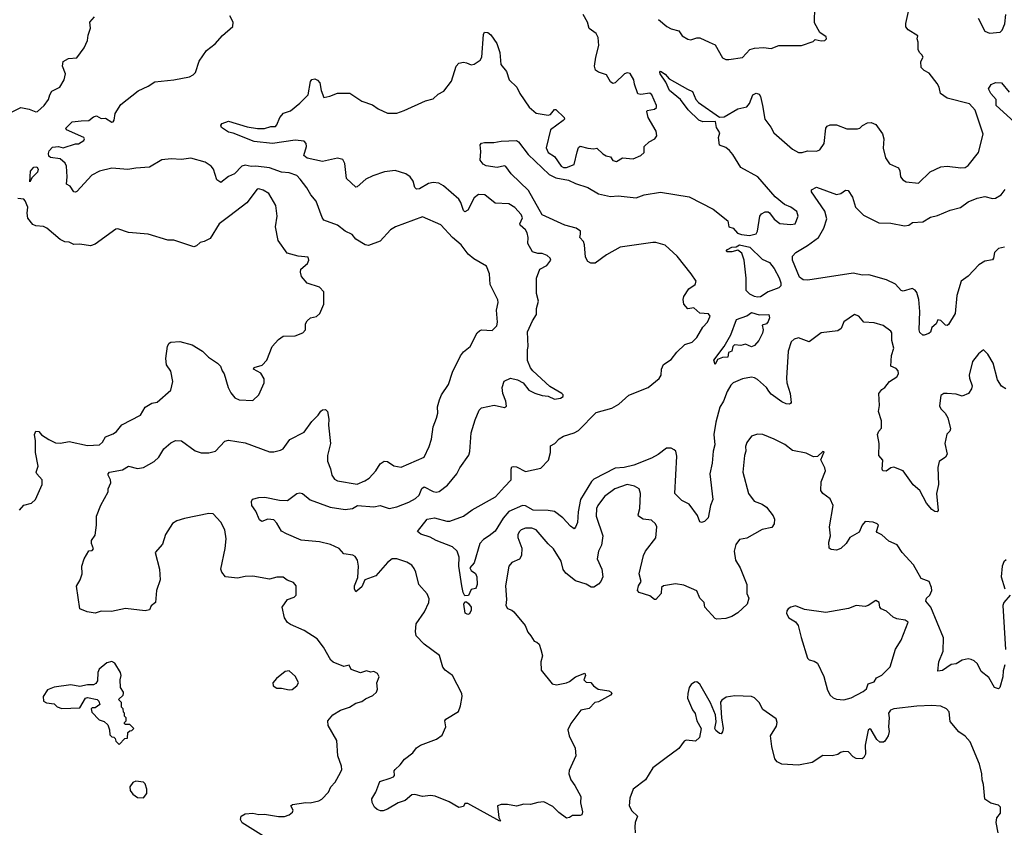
# Model space of a CAD drawing. Extents: x 1690054 to 1842981, y 782881 to 914114.
# Tile 165 of 256: x 1743988 to 1750483, y 827382 to 832711. Entities that reach past the tile are written whole.
import ezdxf

# ---------------------------------------------------------------- set-up
doc = ezdxf.new("R2010")
doc.units = 0

msp = doc.modelspace()

# ---------------------------------------------------------------- linework, layer by layer
at = {"layer": '0CON10XD'}
for points in [[(1748201.5, 832711.5), (1748256.3, 832666.3), (1748285, 832650), (1748335, 832638.8), (1748358, 832605), (1748395, 832583.1), (1748415, 832579.2), (1748455, 832591.9), (1748475, 832591.9), (1748536.4, 832563.6), (1748575.8, 832545), (1748625, 832459.2), (1748645, 832449.2), (1748665, 832448), (1748755, 832462.5), (1748805, 832513.8), (1748835, 832523.8), (1748895, 832528), (1748945, 832522), (1748995, 832540), (1749145, 832540), (1749221.7, 832568.3), (1749235, 832580), (1749275, 832572.5), (1749300, 832575), (1749310, 832585), (1749308.3, 832598.3), (1749265, 832627.5), (1749230.9, 832690.9), (1749232.4, 832795)], [(1743925, 832095.7), (1743995, 832130.8), (1744050.7, 832120.7), (1744095, 832103.3), (1744105, 832105.8), (1744148.9, 832145), (1744178.6, 832185), (1744185.8, 832215), (1744200.7, 832239.3), (1744253.5, 832265), (1744282.1, 832315), (1744290, 832355), (1744270.8, 832405), (1744275.7, 832434.3), (1744310, 832455), (1744365, 832460), (1744413.8, 832525), (1744435.8, 832575), (1744439.2, 832609.2), (1744455.8, 832655), (1744450, 832695), (1744480.5, 832729.5)], [(1745117.5, 831797.5), (1745055, 831788.8), (1744987.6, 831792.4), (1744925, 831787.5), (1744845, 831737.1), (1744755, 831731.5), (1744701.7, 831721.7), (1744595, 831730.9), (1744515, 831711.9), (1744463.9, 831686.1), (1744365, 831578), (1744355, 831572.5), (1744345, 831575.7), (1744321.8, 831611.8), (1744296.7, 831626.7), (1744302.1, 831675), (1744296, 831744), (1744287.8, 831765), (1744255, 831792.3), (1744191.4, 831801.4), (1744180.8, 831810.8), (1744177.3, 831827.3), (1744182.5, 831845), (1744205, 831869.4), (1744245, 831874.6), (1744275, 831865.5), (1744355, 831891.4), (1744375, 831892.5), (1744411.2, 831915), (1744416.2, 831925), (1744410, 831935), (1744297.5, 831985), (1744292.5, 831995), (1744335, 832036.2), (1744393.5, 832043.5), (1744443.4, 832046.6), (1744475, 832070.8), (1744495, 832076.2), (1744525, 832060), (1744555, 832062), (1744595, 832034), (1744605, 832036.2), (1744611.9, 832048.1), (1744616.7, 832093.3), (1744655, 832150.8), (1744769.1, 832240.9), (1744835, 832271.8), (1744879.5, 832300.5), (1745005, 832313.7), (1745107.5, 832335), (1745133, 832347), (1745147.9, 832362.1), (1745171.7, 832438.3), (1745221.2, 832508.8), (1745277.6, 832552.4), (1745325, 832608), (1745394.4, 832665.6), (1745395.6, 832695), (1745375, 832737.5)], [(1747085.6, 829305), (1747048.3, 829281.7), (1747024.2, 829255), (1746985, 829127.5), (1746956.7, 829095), (1746966.1, 829076.1), (1746995, 829056.2), (1747004, 829035), (1747006, 828985), (1747000, 828965), (1746995, 828957.5), (1746965, 828952.5), (1746948.3, 828911.7), (1746925, 828910), (1746912.7, 828932.7), (1746904, 828975), (1746884.5, 829104.5), (1746886.9, 829165), (1746874.3, 829205), (1746843, 829233), (1746734.5, 829274.5), (1746695, 829297.1), (1746635, 829315.8), (1746612.5, 829335), (1746675, 829416.2), (1746725, 829424.2), (1746805, 829401.4), (1746825, 829401.4), (1746915, 829435.7), (1746972.6, 829477.4), (1747126.1, 829563.9), (1747185, 829629.1), (1747230, 829675), (1747230, 829745), (1747235, 829760), (1747245, 829764.2), (1747265, 829760), (1747325, 829731.2), (1747425, 829751.1), (1747475.7, 829805), (1747488.5, 829855), (1747490, 829900), (1747518.8, 829915), (1747546.2, 829945), (1747575, 829964.3), (1747645, 829984.4), (1747675, 830000), (1747789.7, 830120.3), (1747895, 830148.9), (1747939.2, 830175), (1748005, 830233.3), (1748134.2, 830285), (1748206.7, 830343.3), (1748218.5, 830365), (1748221.1, 830405), (1748235, 830436), (1748285, 830468.2), (1748321.7, 830518.3), (1748375, 830567.5), (1748424, 830584), (1748455.3, 830614.7), (1748495, 830682.5), (1748524.5, 830715), (1748542.9, 830755), (1748531.4, 830771.4), (1748475, 830775.2), (1748435, 830810.2), (1748395, 830804.3), (1748369.2, 830835), (1748363.6, 830865), (1748368.9, 830885), (1748401.1, 830935), (1748443.9, 830965), (1748449.3, 830985), (1748417.5, 831035), (1748325, 831151.1), (1748245, 831223.3), (1748185, 831241.3), (1748165, 831241.6), (1747949.2, 831210.8), (1747859.5, 831160.5), (1747785, 831104.4), (1747755, 831105.6), (1747735, 831116), (1747719.4, 831145), (1747714.7, 831225.3), (1747707.5, 831247.5), (1747682, 831275), (1747686.7, 831296.7), (1747686.7, 831315), (1747658, 831335), (1747585, 831356.1), (1747435, 831423.2), (1747343.7, 831583.7), (1747230.4, 831695), (1747195, 831742.3), (1747185, 831746.1), (1747137, 831737), (1747065, 831746.4), (1747045, 831757.3), (1747024.8, 831785), (1747030.5, 831840.5), (1747026, 831885), (1747035, 831895.7), (1747055, 831901.4), (1747115, 831900), (1747165, 831909.4), (1747265, 831913.9), (1747278.5, 831905), (1747342.7, 831822.7), (1747480.7, 831690.7), (1747525, 831666.8), (1747608, 831652), (1747655, 831629.5), (1747736, 831605), (1747805, 831561.2), (1747885, 831544.5), (1747935, 831549.1), (1748055, 831535.4), (1748106.5, 831556.5), (1748215, 831572.3), (1748405, 831542), (1748562.1, 831462.1), (1748658.8, 831385), (1748665, 831344.5), (1748695, 831336), (1748723.2, 831303.2), (1748750, 831295), (1748802, 831288), (1748845, 831298.8), (1748854.2, 831315.8), (1748870, 831415), (1748880.7, 831429.3), (1748905, 831442.5), (1748925, 831443.3), (1748935, 831436), (1748964, 831394), (1749002.5, 831367.5), (1749075, 831358.8), (1749102.5, 831365), (1749123.3, 831415), (1749113.3, 831445), (1749075, 831474), (1749032.5, 831492.5), (1748971.4, 831541.4), (1748856.2, 831675), (1748745, 831736.2), (1748692.2, 831822.2), (1748669.1, 831849.1), (1748645, 831867.5), (1748605, 831882.5), (1748597.5, 831935), (1748606.7, 831965), (1748585, 832000), (1748578.8, 832038.8), (1748495, 832037.1), (1748468.3, 832048.3), (1748397.1, 832117.1), (1748347.1, 832185), (1748275, 832244.4), (1748250, 832300), (1748213.8, 832355), (1748210, 832365), (1748215, 832370.6), (1748245, 832351.8), (1748271.9, 832321.9), (1748393.8, 832253.8), (1748426.7, 832236.7), (1748449.1, 832185), (1748464.9, 832164.9), (1748605, 832068.8), (1748635, 832071.2), (1748726.1, 832123.9), (1748785, 832136), (1748801.8, 832158.2), (1748824.4, 832215), (1748845, 832226), (1748865, 832220), (1748874.4, 832205), (1748888.8, 832145), (1748904.3, 832055), (1748942.9, 832002.9), (1748961.5, 831965), (1749085, 831856.5), (1749125, 831834.4), (1749150, 831835), (1749185, 831845.8), (1749245, 831843.1), (1749266.4, 831853.6), (1749294.4, 831895), (1749305.5, 831995), (1749315, 832008.1), (1749335, 832017.9), (1749375, 832016.9), (1749445, 831990.8), (1749515, 831991.2), (1749530, 831995), (1749547, 832013), (1749580, 832030), (1749605, 832033.8), (1749635, 832018.8), (1749679.1, 831959.1), (1749687.1, 831925), (1749684.2, 831864.2), (1749699.3, 831799.3), (1749725, 831760), (1749785, 831733.3), (1749793.8, 831715), (1749798.8, 831675), (1749814.6, 831654.6), (1749835, 831641.9), (1749917.7, 831632.3), (1749993.7, 831706.3), (1750065, 831741.4), (1750105, 831745.7), (1750195.9, 831734.1), (1750225, 831736), (1750245, 831748.8), (1750312.5, 831835), (1750344, 831955), (1750289.6, 832115), (1750252.3, 832155), (1750105, 832194.2), (1750061.4, 832225), (1750054, 832265), (1750040.5, 832290.5), (1749988.2, 832358.2), (1749953.3, 832375), (1749933.8, 832395), (1749932.5, 832435), (1749947.5, 832465), (1749939.3, 832479.3), (1749922.5, 832495), (1749913.6, 832513.6), (1749913.6, 832563.6), (1749907.5, 832585), (1749912.5, 832605), (1749848.8, 832645), (1749832.5, 832665), (1749832.5, 832685), (1749850, 832765)], [(1747075, 832627.5), (1747095, 832612), (1747136.4, 832555), (1747154.1, 832495), (1747162.1, 832415), (1747198.3, 832368.3), (1747216.7, 832315), (1747268, 832265), (1747288, 832225), (1747349.4, 832135), (1747395, 832095.5), (1747475, 832082.1), (1747490, 832085), (1747515, 832118.8), (1747525, 832118.8), (1747578.8, 832065), (1747581.2, 832055), (1747574, 832045), (1747488.6, 831985), (1747460, 831865), (1747474.4, 831835), (1747515, 831809.5), (1747560.6, 831745), (1747575, 831735.6), (1747594.5, 831735.5), (1747644.6, 831755.4), (1747665, 831840), (1747675, 831867.1), (1747685, 831876.8), (1747735, 831862.8), (1747775, 831859.4), (1747795, 831864.2), (1747835.5, 831825.5), (1747856.2, 831813.8), (1747885.8, 831805.8), (1747901.6, 831781.6), (1747925, 831774.5), (1747965, 831798.8), (1748035, 831794), (1748085.9, 831814.1), (1748106.2, 831835), (1748106.7, 831875), (1748140, 831905), (1748178, 831925), (1748190.8, 831945), (1748185.6, 831975), (1748134, 832065), (1748123.8, 832105), (1748127.5, 832112.5), (1748175, 832120), (1748187.9, 832132.1), (1748188.6, 832145), (1748157.7, 832215), (1748145, 832226.7), (1748085, 832216.7), (1748065, 832222.5), (1748043.3, 832285), (1748040, 832315), (1748015, 832355.4), (1747995, 832360.9), (1747978, 832355), (1747915.5, 832294.5), (1747899.5, 832289.5), (1747885, 832301.2), (1747857.9, 832347.9), (1747805, 832364.2), (1747787.3, 832377.3), (1747780, 832405), (1747788, 832465), (1747808.8, 832541.2), (1747803.5, 832593.5), (1747790.7, 832620.7), (1747744.2, 832654.2), (1747734.4, 832695), (1747705, 832746)], [(1750310.7, 832720.7), (1750354.5, 832634.5), (1750385, 832622.5), (1750455, 832630), (1750468.3, 832641.7), (1750486.7, 832683.3), (1750493.5, 832745)], [(1750475.8, 828415.8), (1750472.9, 828375), (1750453.3, 828305), (1750445, 828296.7), (1750417.5, 828305), (1750380.3, 828370.3), (1750330.6, 828410.6), (1750305, 828461.2), (1750285, 828481.2), (1750265, 828490), (1750245, 828494), (1750205, 828485.6), (1750165, 828462), (1750133, 828457), (1750075, 828416.2), (1750043.6, 828413.6), (1750050, 828475), (1750080.5, 828545), (1750082.4, 828632.4), (1749998.2, 828835), (1749966, 828875), (1749970, 828895), (1749992.5, 828915), (1750004.3, 828945), (1750002.5, 828965), (1749986.2, 829005), (1749935, 829023.8), (1749884.7, 829114.7), (1749808.9, 829195), (1749776.8, 829246.8), (1749721.4, 829271.4), (1749675, 829313.3), (1749645, 829326.7), (1749638.8, 829335), (1749652, 829375), (1749644.4, 829384.4), (1749617.5, 829395), (1749565, 829400), (1749545.7, 829375), (1749525, 829330), (1749465, 829294), (1749438.8, 829255), (1749405, 829222.5), (1749375, 829210.8), (1749340, 829215), (1749327.5, 829225), (1749326.2, 829265), (1749336, 829305), (1749330, 829365), (1749353.3, 829505), (1749335, 829550), (1749285, 829584), (1749273.1, 829605), (1749275, 829662.5), (1749304, 829735), (1749300, 829755), (1749273, 829807), (1749295, 829860), (1749285, 829862.5), (1749250.7, 829829.3), (1749225, 829826.7), (1749175, 829851.4), (1749085, 829868.6), (1749035, 829908), (1748965, 829944), (1748890, 829975), (1748855, 829976.7), (1748815, 829962.5), (1748785, 829922.5), (1748776.2, 829895), (1748778, 829865), (1748768, 829835), (1748757.5, 829725), (1748795.7, 829585), (1748832, 829535), (1748885, 829514.4), (1748914.2, 829495), (1748957.6, 829437.6), (1748967.1, 829415), (1748964, 829385), (1748948.3, 829361.7), (1748885, 829347.5), (1748785, 829289.2), (1748735, 829282.5), (1748711.7, 829248.3), (1748701.5, 829205), (1748710.4, 829145), (1748740, 829095), (1748784.3, 828985), (1748783.8, 828925), (1748798, 828895), (1748786, 828855), (1748725, 828798), (1748685, 828774), (1748645, 828760.8), (1748585.9, 828755.9), (1748575, 828760), (1748507.5, 828835), (1748503.3, 828865), (1748474.4, 828894.4), (1748455, 828942), (1748369.2, 828979.2), (1748315, 828988), (1748234, 828976), (1748222.5, 828965), (1748218.8, 828925), (1748185, 828886.2), (1748175, 828886.2), (1748145, 828909.2), (1748075, 828931.2), (1748063.3, 828945), (1748070, 828975), (1748087.5, 829005), (1748073.9, 829053.9), (1748102.5, 829175), (1748115.6, 829205), (1748185, 829292.5), (1748190.8, 829365), (1748182.5, 829385), (1748155, 829410), (1748100, 829415), (1748070.8, 829435), (1748067.1, 829445), (1748079.4, 829485), (1748084, 829585), (1748073.8, 829615), (1748044.3, 829634.3), (1747995, 829643.5), (1747914, 829615), (1747845, 829565.6), (1747800.9, 829505), (1747792.9, 829485), (1747791.5, 829435), (1747834.6, 829304.6), (1747826.3, 829243.7), (1747806.7, 829205), (1747797.1, 829155), (1747828, 829085), (1747834, 829035), (1747821.2, 829005), (1747805, 828986.7), (1747775, 828966.7), (1747757, 828967), (1747725, 828986.2), (1747655, 829008.6), (1747589.5, 829059.5), (1747572.9, 829082.9), (1747558.7, 829138.7), (1747510.2, 829220.2), (1747473.5, 829253.5), (1747395, 829344.3), (1747366.4, 829356.4), (1747325, 829356.7), (1747295, 829345.6), (1747284, 829335), (1747274.4, 829315), (1747274.4, 829295), (1747300.8, 829225), (1747298.9, 829175), (1747285, 829151.4), (1747235, 829128.9), (1747213.6, 829105), (1747192.1, 828975), (1747199.2, 828885), (1747195.8, 828845), (1747205, 828826), (1747235, 828816), (1747248, 828805), (1747322, 828715), (1747339.7, 828669.7), (1747358.8, 828645), (1747380.7, 828610.7), (1747400, 828605), (1747415, 828590), (1747426, 828555), (1747435.8, 828515), (1747426.1, 828473.9), (1747428.3, 828418.3), (1747499.7, 828329.7), (1747527.9, 828322.1), (1747595, 828335.8), (1747615.7, 828344.3), (1747655, 828376.2), (1747715, 828400), (1747720, 828385), (1747710, 828355), (1747725, 828340), (1747755, 828337.5), (1747773.3, 828315), (1747803.3, 828295), (1747875, 828282), (1747890, 828275), (1747893.3, 828265), (1747885, 828253.8), (1747805, 828211.2), (1747782.5, 828205), (1747745, 828167.5), (1747690, 828155), (1747623.4, 828066.6), (1747604.2, 828025), (1747612.5, 827985), (1747652.5, 827905), (1747656.2, 827855), (1747612.5, 827757.5), (1747610, 827735), (1747623.1, 827695), (1747649.4, 827659.4), (1747689.2, 827585), (1747686.7, 827545), (1747701.2, 827485), (1747696.7, 827465), (1747685, 827461.2), (1747635, 827460), (1747615, 827446.7), (1747595, 827443.8), (1747545, 827480.8), (1747505, 827520), (1747445, 827550), (1747405, 827546), (1747357.9, 827532.1), (1747314.2, 827535.8), (1747265, 827521.2), (1747205, 827533.3), (1747165, 827532.5), (1747140, 827525), (1747148.3, 827448.3), (1747160, 827425), (1747155, 827422.5), (1746945, 827540), (1746925, 827540), (1746915, 827520), (1746885, 827514), (1746820.3, 827550.3), (1746728.6, 827588.6), (1746697.9, 827592.1), (1746646.1, 827586.1), (1746595, 827598), (1746574.3, 827595.7), (1746531.2, 827558.8), (1746485, 827543.3), (1746415, 827502.9), (1746385, 827491.4), (1746367.9, 827492.1), (1746345, 827500.6), (1746328.4, 827515), (1746313.2, 827546.8), (1746310.3, 827569.7), (1746336.7, 827615), (1746363.3, 827685), (1746432.5, 827707.5), (1746454.4, 827715.6), (1746461.4, 827725), (1746459.2, 827755), (1746464, 827765), (1746498, 827795), (1746526.8, 827833.2), (1746581.2, 827875), (1746605, 827906.2), (1746632.5, 827925), (1746737.5, 827965), (1746775, 827990), (1746798, 828045), (1746793.3, 828085), (1746800, 828095), (1746882.3, 828147.7), (1746895.5, 828184.5), (1746905.6, 828245), (1746904.3, 828265), (1746842, 828385), (1746795, 828419.2), (1746778.7, 828438.7), (1746756.4, 828516.4), (1746655, 828591.4), (1746604.3, 828645), (1746599.4, 828675), (1746604.2, 828725), (1746658.6, 828805), (1746686.2, 828865), (1746689.5, 828889.5), (1746675, 828923.3), (1746620, 828985), (1746601.2, 829065), (1746589.7, 829089.7), (1746575, 829111.2), (1746541.4, 829131.4), (1746475, 829154), (1746445, 829153.8), (1746415, 829128.8), (1746337.6, 829042.4), (1746265.7, 829014.3), (1746245, 828968.8), (1746205, 828936.7), (1746196, 828955), (1746195.8, 828975.8), (1746218.3, 829031.7), (1746223.5, 829105), (1746215.5, 829145.5), (1746200.3, 829170.3), (1746185, 829178.9), (1746125, 829188), (1746095, 829222.2), (1746038, 829248), (1745965, 829265.2), (1745845, 829277.3), (1745748.1, 829318.1), (1745715, 829337.5), (1745685, 829390), (1745665, 829410.3), (1745625, 829415.4), (1745585, 829400.8), (1745570.4, 829410.4), (1745545, 829468.8), (1745519.2, 829505), (1745517.3, 829532.7), (1745523.4, 829546.6), (1745565, 829558.8), (1745605, 829560), (1745700.7, 829540.7), (1745755, 829538.9), (1745815, 829584), (1745835, 829590), (1745854.1, 829584.1), (1745905, 829542.9), (1746035.3, 829495.3), (1746135, 829478.9), (1746182.9, 829487.1), (1746215.4, 829505.4), (1746325, 829497.9), (1746365, 829505.6), (1746425, 829486.2), (1746475, 829496), (1746555, 829527.5), (1746597.9, 829552.1), (1746623.2, 829575), (1746641.7, 829618.3), (1746655, 829630), (1746715, 829599.2), (1746735, 829594.6), (1746755, 829598.5), (1746809.1, 829640.9), (1746872, 829715), (1746891.2, 829755), (1746951.2, 829838.8), (1746957.7, 829862.3), (1746965.8, 829985), (1746992, 830072), (1747018.8, 830135), (1747035, 830150), (1747118.3, 830168.3), (1747185, 830153.3), (1747198.8, 830161.2), (1747195.8, 830195), (1747174, 830245), (1747171.2, 830285), (1747183.1, 830326.9), (1747224.5, 830345.5), (1747271.2, 830335), (1747308.8, 830315), (1747346.6, 830266.6), (1747385, 830248.1), (1747435, 830231.9), (1747475, 830227.5), (1747515, 830208.5), (1747555, 830213.6), (1747572, 830225), (1747574, 830235), (1747564, 830245), (1747485, 830290.5), (1747372.9, 830395), (1747357.1, 830415), (1747337, 830463), (1747337, 830533), (1747342.5, 830555), (1747338.3, 830651.7), (1747370, 830725), (1747397.5, 830765), (1747397.5, 830805), (1747410, 830855), (1747396.7, 830905), (1747396.7, 831005), (1747420, 831065), (1747465, 831090), (1747492, 831125), (1747487.9, 831137.9), (1747466.7, 831155), (1747435, 831167.8), (1747405, 831169.4), (1747370.5, 831180.5), (1747339.4, 831235), (1747341.8, 831275), (1747335.3, 831305.3), (1747324.1, 831324.1), (1747290, 831355), (1747288, 831365), (1747305.5, 831404.5), (1747296.7, 831425), (1747255, 831471.4), (1747215.5, 831495.5), (1747125, 831500), (1747056.7, 831555), (1747015, 831557.5), (1746985.8, 831535), (1746945, 831454.4), (1746925, 831444.4), (1746915, 831452), (1746898.8, 831505), (1746885, 831526.9), (1746783.8, 831615), (1746752.1, 831632.1), (1746715, 831636.9), (1746685, 831629.4), (1746626.2, 831595), (1746605, 831593.1), (1746594.6, 831604.6), (1746584.4, 831645), (1746564.2, 831675), (1746535, 831694.4), (1746465, 831715.6), (1746393.4, 831706.6), (1746318.1, 831681.9), (1746271.3, 831658.7), (1746215, 831608), (1746205, 831606.2), (1746174.4, 831634.4), (1746144.2, 831664.2), (1746132.7, 831762.7), (1746119.7, 831789.7), (1746085, 831797.8), (1745985, 831775.6), (1745885, 831796.7), (1745862, 831815), (1745880.6, 831875), (1745878, 831895), (1745865, 831908.9), (1745805, 831915.7), (1745654.5, 831894.5), (1745535, 831907.1), (1745395, 831963.6), (1745365, 831968.4), (1745319.7, 831999.7), (1745315.3, 832015), (1745323.1, 832026.9), (1745365, 832041.9), (1745487.5, 832005), (1745556.4, 831993.6), (1745603.6, 831993.6), (1745643.6, 832006.4), (1745675, 832006.7), (1745685, 832017.5), (1745703.1, 832066.9), (1745728.8, 832095), (1745775, 832108.8), (1745835, 832160), (1745891.1, 832215), (1745906, 832304), (1745915, 832315.6), (1745935, 832321.2), (1745952.6, 832312.6), (1745966.9, 832295), (1745975.6, 832245), (1745995, 832197.5), (1746033.9, 832206.1), (1746083.3, 832226.7), (1746165, 832227.5), (1746243.8, 832173.8), (1746315, 832150), (1746352.1, 832122.1), (1746415, 832093.6), (1746475.5, 832094.5), (1746525, 832111.4), (1746665, 832175.8), (1746715, 832188), (1746749.3, 832220.7), (1746785, 832240), (1746836.2, 832305), (1746866.1, 832403.9), (1746885, 832423.3), (1746915, 832430), (1746935, 832427.5), (1746965, 832412.5), (1746985, 832417.5), (1747025, 832443.3), (1747036, 832465), (1747047.3, 832612.7), (1747055, 832630), (1747075, 832627.5)], [(1750572.3, 832015), (1750428.5, 832145), (1750429.2, 832185), (1750394.5, 832224.5), (1750379.2, 832255), (1750396, 832284), (1750425, 832296.2), (1750464.5, 832294.5), (1750514, 832234)], [(1745613.8, 827313.8), (1745455, 827412), (1745443.8, 827435), (1745448.8, 827455), (1745475, 827471.2), (1745525, 827476.2), (1745565, 827466), (1745601.7, 827468.3), (1745695, 827452.9), (1745735.5, 827454.5), (1745765, 827465.8), (1745787.3, 827482.7), (1745791.2, 827495), (1745777.5, 827525), (1745786.4, 827533.6), (1745875, 827546.4), (1745905, 827544.3), (1745962.2, 827557.8), (1745980.7, 827569.3), (1746025, 827614), (1746041.4, 827648.6), (1746068.9, 827681.1), (1746105, 827743.3), (1746111.9, 827765), (1746111.1, 827785), (1746086.7, 827855), (1746080.8, 827955), (1746023.8, 828055), (1746021.2, 828085), (1746054, 828125), (1746103.8, 828155), (1746163.8, 828175), (1746205, 828201.4), (1746245, 828212.5), (1746268.8, 828231.2), (1746317.3, 828252.7), (1746341.2, 828275), (1746348.8, 828295), (1746343.9, 828336.1), (1746360, 828375), (1746347.7, 828397.7), (1746325, 828410), (1746303.3, 828406.7), (1746275, 828414.4), (1746235, 828402.5), (1746173.9, 828423.9), (1746161.7, 828451.7), (1746125, 828443.3), (1746055, 828472), (1746040, 828485), (1745992, 828572), (1745950.8, 828625), (1745865, 828680), (1745775, 828720), (1745754.6, 828734.6), (1745735.6, 828765), (1745718.8, 828835), (1745754.1, 828885.9), (1745797.9, 828902.1), (1745811.2, 828915), (1745812.5, 828975), (1745795, 828997.5), (1745753.3, 829013.3), (1745725, 829032.5), (1745685, 829032.5), (1745635, 829018.8), (1745525, 829038.8), (1745475, 829037.5), (1745425, 829025.8), (1745345, 829036.2), (1745321.2, 829065), (1745314, 829085), (1745342.9, 829222.9), (1745350, 829285), (1745342, 829345), (1745315.7, 829395), (1745265, 829451.1), (1745235, 829453.2), (1745075, 829420), (1745025.3, 829404.7), (1744995, 829386.4), (1744949.2, 829315), (1744929.8, 829250.2), (1744880.8, 829195), (1744909.2, 829085), (1744914, 829015), (1744890, 828945), (1744883.8, 828865), (1744856.1, 828843.9), (1744845, 828817.5), (1744815, 828811.2), (1744686.4, 828826.4), (1744593.6, 828806.4), (1744525, 828808.8), (1744485, 828796.2), (1744433.9, 828803.9), (1744383.6, 828823.6), (1744363, 828973), (1744387.5, 829015), (1744400, 829055), (1744397.5, 829105), (1744413.3, 829155), (1744444.1, 829205.9), (1744465, 829208.8), (1744475, 829220), (1744461.2, 829255), (1744461.2, 829275), (1744485, 829310), (1744493.8, 829375), (1744494, 829435), (1744522.3, 829507.7), (1744572.5, 829595), (1744572.5, 829615), (1744588.8, 829655), (1744586.2, 829675), (1744571.2, 829705), (1744571.2, 829715), (1744580, 829725), (1744665, 829742.1), (1744705, 829765.8), (1744765, 829749.1), (1744805, 829756.9), (1744875, 829795.8), (1744905.7, 829825), (1744939.4, 829880.6), (1744985, 829920), (1745015, 829934), (1745055, 829932), (1745145, 829866), (1745185, 829852.9), (1745235, 829852.9), (1745280, 829865), (1745340.7, 829929.3), (1745365, 829936.7), (1745475, 829918.6), (1745635, 829860.6), (1745665, 829860), (1745709.1, 829870.9), (1745725, 829880.6), (1745768.8, 829941.2), (1745865, 829989.5), (1745915, 830060.6), (1745957.8, 830102.2), (1745975, 830128), (1745985, 830137.5), (1746005, 830139.2), (1746017.5, 830125), (1746027.5, 830075), (1746024.1, 830035.9), (1746038, 829915), (1746018.1, 829835), (1746017.5, 829797.5), (1746038.8, 829748.8), (1746046, 829705), (1746065, 829680), (1746085, 829669.2), (1746215, 829646.9), (1746265, 829667.5), (1746292.8, 829687.2), (1746337.5, 829735), (1746365, 829780), (1746391.3, 829798.7), (1746415, 829795.8), (1746455, 829767.5), (1746505, 829758.6), (1746655, 829824), (1746689.4, 829895), (1746705, 829942.5), (1746715.8, 830024.2), (1746737.7, 830082.3), (1746746, 830115), (1746744.1, 830155.9), (1746756.1, 830203.9), (1746770, 830235), (1746817.5, 830305), (1746844, 830385), (1746895.9, 830494.1), (1746915, 830520), (1746960, 830555), (1747005.9, 830644.1), (1747021.2, 830658.8), (1747035, 830663.8), (1747105, 830661.2), (1747135, 830691.4), (1747140.2, 830715), (1747132.6, 830795), (1747143.7, 830845), (1747141.8, 830861.8), (1747092.1, 830965), (1747087.1, 831035), (1747066.2, 831085), (1746983.1, 831133.1), (1746946.7, 831165), (1746900, 831225), (1746843.4, 831273.4), (1746765, 831358.6), (1746645, 831410), (1746467.5, 831345), (1746433.3, 831325), (1746365, 831250), (1746288.3, 831221.7), (1746265.9, 831225.9), (1746205, 831264.2), (1746180.8, 831295), (1746135.7, 831315), (1746084, 831355), (1745995, 831388.9), (1745982.5, 831405), (1745944.6, 831514.6), (1745907.5, 831555), (1745881.7, 831601.7), (1745839.1, 831659.1), (1745815, 831682.2), (1745765, 831700), (1745714.7, 831704.7), (1745635, 831733.5), (1745545, 831743.9), (1745515, 831741.7), (1745475, 831752.2), (1745453.1, 831745), (1745405, 831694), (1745364.3, 831675.7), (1745315, 831637.5), (1745287.5, 831655), (1745266.7, 831725), (1745250, 831745), (1745212.1, 831772.1), (1745117.5, 831797.5)], [(1744055, 831642.5), (1744059, 831711), (1744082, 831738), (1744100.4, 831740.4), (1744109.7, 831725), (1744105.2, 831704.8), (1744070.6, 831669.4), (1744055, 831642.5)], [(1743985.6, 829474.4), (1744015, 829507.5), (1744065, 829521.4), (1744092.5, 829545), (1744136, 829645), (1744135.7, 829675), (1744100, 829715), (1744097.5, 829725), (1744108.9, 829765), (1744093.1, 829855), (1744093, 829933), (1744086.2, 829975), (1744093.9, 829996.1), (1744115, 829993.3), (1744132.7, 829972.7), (1744180.5, 829940.5), (1744225, 829920), (1744257.3, 829917.3), (1744315, 829927.8), (1744435, 829901.4), (1744515, 829905.8), (1744535, 829924), (1744555, 829958), (1744605, 829978), (1744625.5, 829994.5), (1744662.1, 830037.9), (1744785, 830100.8), (1744816, 830155), (1744859.3, 830180.7), (1744895, 830188.2), (1744984.2, 830265.8), (1744997.8, 830325), (1744985, 830392.5), (1744956.2, 830435), (1744951.2, 830475), (1744963.6, 830556.4), (1744973.6, 830576.4), (1744985, 830582.5), (1745045, 830588.8), (1745125.8, 830565.8), (1745194.1, 830524.1), (1745234.4, 830484.4), (1745293.3, 830445), (1745312.5, 830425), (1745322.5, 830395), (1745337.5, 830375), (1745364.2, 830285), (1745380.3, 830250.3), (1745406.1, 830216.1), (1745435, 830203.3), (1745525, 830199.2), (1745565, 830236.2), (1745600.9, 830315), (1745601.2, 830341.2), (1745579.5, 830379.5), (1745530, 830405), (1745534.4, 830415.6), (1745587.9, 830432.1), (1745618.8, 830465), (1745653.8, 830555), (1745695, 830601.2), (1745725.9, 830624.1), (1745805, 830626), (1745855.7, 830644.3), (1745873.8, 830665), (1745874, 830705), (1745884.2, 830725), (1745905.4, 830744.6), (1745945, 830753.1), (1745967.9, 830772.1), (1745993.8, 830835), (1745993.3, 830915), (1745965, 830947.5), (1745885, 830972.5), (1745846.4, 831016.4), (1745840, 831045), (1745843.3, 831065), (1745887, 831103), (1745896, 831125), (1745890, 831145), (1745825, 831150.8), (1745751.7, 831171.7), (1745693.3, 831255), (1745674.3, 831345), (1745686.9, 831415), (1745678.6, 831485), (1745631.2, 831565), (1745595, 831587.5), (1745565, 831595.8), (1745555, 831592), (1745487.1, 831502.9), (1745375, 831417.5), (1745304, 831365), (1745245, 831267.5), (1745205, 831247.5), (1745178.3, 831241.7), (1745155, 831220), (1745136.7, 831213.3), (1745005, 831256.2), (1744965, 831256.7), (1744835, 831297.1), (1744705, 831308.1), (1744635, 831331.2), (1744621.2, 831328.8), (1744485, 831230), (1744455, 831220), (1744385, 831229.2), (1744345, 831228), (1744314.1, 831244.1), (1744285, 831246), (1744255, 831260), (1744166.2, 831335), (1744145, 831346), (1744095, 831350.8), (1744075, 831359.2), (1744041.1, 831401.1), (1744036.9, 831435), (1744040.9, 831475), (1744025, 831516.7), (1744015, 831526.2), (1743975, 831532.5)], [(1750485, 831211.1), (1750445, 831202.2), (1750418.6, 831175), (1750412.3, 831137.7), (1750405, 831126.7), (1750355, 831117.5), (1750315, 831093.3), (1750245, 831018.5), (1750198.6, 830985), (1750169.5, 830890.5), (1750157.9, 830772.1), (1750115, 830700), (1750105, 830693.8), (1750095, 830696.7), (1750065, 830727.5), (1750045, 830730), (1750032.5, 830705), (1750005, 830680), (1749995, 830650), (1749985, 830640), (1749955, 830630), (1749945, 830630), (1749925, 830646.7), (1749920.5, 830665), (1749925.8, 830785), (1749918.5, 830865), (1749905, 830910.8), (1749895, 830925.6), (1749875, 830937.5), (1749815, 830920), (1749802.5, 830925), (1749765, 830965.8), (1749705, 830994.4), (1749588.3, 831028.3), (1749546.4, 831026.4), (1749485, 831038.9), (1749186.4, 830993.6), (1749155, 830995.8), (1749131.5, 831011.5), (1749085.3, 831125), (1749085, 831150.8), (1749106.7, 831175), (1749185, 831222.1), (1749256.5, 831275), (1749292.2, 831335), (1749312.4, 831397.6), (1749298.2, 831448.2), (1749210, 831575), (1749211.7, 831588.3), (1749245, 831606.7), (1749375, 831558.2), (1749405.3, 831564.7), (1749435, 831585.8), (1749452.5, 831585), (1749480.8, 831540.8), (1749501.4, 831475), (1749555, 831420.6), (1749655, 831371.4), (1749735, 831367.8), (1749825, 831350.6), (1749853.3, 831355), (1749877.1, 831372.9), (1749945, 831378.5), (1749995, 831408), (1750041.3, 831418.7), (1750125, 831453.5), (1750195, 831472.9), (1750245, 831509.4), (1750304.5, 831534.5), (1750355, 831544.6), (1750405, 831530.9), (1750425, 831534.5), (1750462.5, 831555), (1750488.9, 831591.1)], [(1748855, 830879.6), (1748835.6, 830885), (1748805, 830900.3), (1748780, 830925), (1748779.1, 831005), (1748766.9, 831125), (1748751.1, 831171.1), (1748725, 831191.2), (1748685, 831178.6), (1748655, 831180), (1748647.5, 831185), (1748656.7, 831195), (1748685, 831210), (1748715, 831213.3), (1748735, 831226.3), (1748805, 831211.2), (1748885, 831130.8), (1748935, 831110), (1748965, 831070), (1748998.1, 831008.1), (1749008.8, 830975), (1749008.4, 830955), (1748995, 830942.8), (1748924.8, 830915.2), (1748875, 830883.2), (1748855, 830879.6)], [(1748575, 830436.7), (1748566.2, 830465), (1748635.7, 830554.3), (1748677.9, 830632.1), (1748717.4, 830732.6), (1748785, 830757.4), (1748815, 830778.3), (1748865, 830764.6), (1748928.8, 830765), (1748934.3, 830745), (1748925, 830718.8), (1748915, 830704.3), (1748885, 830696), (1748892.2, 830665), (1748887.4, 830642.6), (1748864, 830595), (1748835, 830560.8), (1748815, 830552), (1748775, 830570.5), (1748745, 830562.5), (1748703.7, 830566.3), (1748692.9, 830555), (1748685.8, 830525), (1748663.9, 830516.1), (1748660, 830485), (1748625, 830482), (1748591.7, 830468.3), (1748575, 830436.7)], [(1750493.3, 830275), (1750463.9, 830293.9), (1750438.8, 830335), (1750409.2, 830445), (1750375.3, 830505.3), (1750345, 830533.8), (1750313, 830507), (1750272.5, 830455), (1750250.8, 830365), (1750252.5, 830345), (1750271.4, 830295), (1750266.7, 830275), (1750245.6, 830245), (1750205, 830226.9), (1750165, 830239.4), (1750105, 830245.6), (1750085, 830244), (1750065, 830231.2), (1750055, 830163.3), (1750065, 830142.9), (1750092, 830115), (1750110, 830085), (1750128, 830012), (1750123, 829997), (1750103.6, 829976.4), (1750090, 829915), (1750106.7, 829845), (1750094.2, 829825.8), (1750053.9, 829796.1), (1750043.4, 829756.6), (1750048.8, 829645), (1750035.7, 829585), (1750046.1, 829473.9), (1750040, 829465), (1750025, 829466), (1750005, 829479.2), (1749970.6, 829520.6), (1749925.4, 829605), (1749881.4, 829641.4), (1749816, 829735), (1749755, 829758.9), (1749735, 829754.4), (1749702.7, 829732.7), (1749682.5, 829735), (1749676.7, 829745), (1749681.2, 829805), (1749655.7, 829835.7), (1749657.9, 829915), (1749645.8, 829975), (1749654.2, 829995.8), (1749673, 830017), (1749672, 830065), (1749652.9, 830125), (1749660, 830165), (1749655.7, 830244.3), (1749675, 830271.2), (1749695.7, 830284.3), (1749726.2, 830325), (1749774.7, 830355.3), (1749784.6, 830375), (1749782.2, 830395), (1749770.6, 830410.6), (1749733.8, 830425), (1749739.4, 830495), (1749753.1, 830545), (1749741.4, 830595), (1749741.2, 830645), (1749735, 830656.2), (1749684.2, 830694.2), (1749625, 830712), (1749556.2, 830716.2), (1749522.5, 830755), (1749495, 830766.2), (1749425, 830718.1), (1749405.8, 830674.2), (1749385, 830657.5), (1749274.5, 830645.5), (1749195, 830586), (1749125, 830611.9), (1749096.8, 830603.2), (1749077.5, 830585), (1749057.8, 830525), (1749046.5, 830345), (1749048.9, 830315), (1749071.4, 830245), (1749076.2, 830185), (1749071.7, 830178.3), (1749065, 830174), (1749045, 830177.5), (1749015, 830190.6), (1748945, 830240), (1748929.6, 830259.6), (1748915, 830283.6), (1748855, 830336.9), (1748835, 830348.5), (1748815, 830351.5), (1748755, 830340.8), (1748695, 830314.5), (1748679.9, 830300.1), (1748655, 830257.1), (1748629.6, 830195), (1748605.4, 830155), (1748579.6, 830055), (1748567.3, 829975), (1748573.1, 829906.9), (1748561.5, 829865), (1748555.5, 829785.5), (1748540.9, 829715), (1748561.2, 829545), (1748544.2, 829505), (1748528.8, 829425), (1748505, 829401.2), (1748485, 829393.3), (1748475, 829397.5), (1748460, 829440), (1748403.9, 829513.9), (1748355, 829538.9), (1748309.4, 829585), (1748322.2, 829832.2), (1748315.6, 829865), (1748305, 829874.2), (1748285, 829884.3), (1748255, 829883.3), (1748198.5, 829841.5), (1748155, 829818), (1748038.2, 829771.8), (1747975, 829757.2), (1747915, 829752), (1747775, 829678.9), (1747760.5, 829665), (1747687.9, 829545), (1747672.4, 829465), (1747666.4, 829393.6), (1747655, 829362.5), (1747645, 829352.5), (1747620.3, 829370.3), (1747570.8, 829425), (1747515, 829466.2), (1747475, 829473.9), (1747375, 829474.4), (1747325, 829504.6), (1747305, 829506.8), (1747214.8, 829465.2), (1747177.3, 829422.7), (1747125, 829337.5), (1747085.6, 829305)], [(1750495, 829148), (1750480, 829135), (1750468.2, 829105), (1750462.9, 829035), (1750485.7, 828955)], [(1750522, 828915), (1750479.2, 828865), (1750472.9, 828845), (1750490, 828555)], [(1746945, 828786.2), (1746926.1, 828796.1), (1746917.5, 828855), (1746925, 828870), (1746935, 828870), (1746949.3, 828859.3), (1746966, 828836), (1746965.8, 828815), (1746955, 828791.2), (1746945, 828786.2)], [(1749425, 828224.2), (1749472.6, 828237.4), (1749552.5, 828277.5), (1749573.6, 828296.4), (1749585, 828330), (1749625, 828342.5), (1749640.7, 828369.3), (1749675, 828386.7), (1749729.1, 828440.9), (1749765, 828557.5), (1749801.7, 828618.3), (1749848.8, 828735), (1749828.8, 828748.8), (1749775, 828757.9), (1749750, 828770), (1749705, 828808.8), (1749670, 828825), (1749661.2, 828835), (1749656.7, 828865), (1749635, 828880), (1749585, 828846.7), (1749565, 828840), (1749505, 828846.2), (1749455, 828826), (1749305, 828798.8), (1749165, 828818.8), (1749105, 828843.8), (1749074.1, 828835.9), (1749057.5, 828825), (1749048.3, 828811.7), (1749046.4, 828793.6), (1749062.5, 828765), (1749105, 828738.8), (1749123.2, 828713.2), (1749142.2, 828635), (1749185, 828499.2), (1749195, 828487.8), (1749228.7, 828478.7), (1749250, 828465), (1749293.3, 828376.7), (1749316.8, 828286.8), (1749334, 828255), (1749355, 828236), (1749375, 828228), (1749425, 828224.2)], [(1744645, 827930), (1744681.7, 827968.3), (1744698.3, 827971.7), (1744701.7, 828008.3), (1744715, 828020), (1744728.3, 828021.7), (1744740, 828035), (1744715, 828060), (1744685, 828060), (1744680, 828065), (1744680, 828075), (1744690, 828085), (1744690, 828105), (1744680, 828115), (1744680, 828135), (1744671.7, 828141.7), (1744670, 828165), (1744660, 828175), (1744660, 828205), (1744640, 828225), (1744670, 828255), (1744672.5, 828265), (1744672.5, 828275), (1744652.5, 828305), (1744650, 828355), (1744656.7, 828385), (1744652.5, 828405), (1744616.1, 828466.1), (1744595, 828476.2), (1744562.3, 828467.7), (1744512.5, 828425), (1744502.5, 828405), (1744501.7, 828348.3), (1744489.3, 828330.7), (1744475, 828322.5), (1744435, 828323.3), (1744385, 828312), (1744325, 828322), (1744215, 828307.5), (1744170.7, 828289.3), (1744143.8, 828246.2), (1744144.2, 828214.2), (1744163.9, 828203.9), (1744215, 828196.7), (1744235, 828177.5), (1744265, 828167.5), (1744385, 828170), (1744422.5, 828235), (1744435, 828240), (1744500, 828225), (1744510, 828215), (1744517, 828193), (1744485, 828170), (1744465, 828170), (1744460, 828165), (1744463, 828143), (1744511.7, 828091.7), (1744545, 828080), (1744568.3, 828058.3), (1744580, 828025), (1744581.7, 827991.7), (1744595, 827980), (1744608.3, 827978.3), (1744618.3, 827968.3), (1744621.7, 827951.7), (1744645, 827930)], [(1750485.6, 828455), (1750475.8, 828415.8)], [(1745765, 828289.5), (1745785, 828292.5), (1745815.8, 828315), (1745826, 828335), (1745807.9, 828377.9), (1745765, 828414), (1745739.5, 828410.5), (1745682.5, 828365), (1745657.5, 828335), (1745660, 828315), (1745685, 828300), (1745715, 828300.8), (1745765, 828289.5)], [(1750442.5, 827345), (1750428.8, 827415), (1750433.8, 827445), (1750457.5, 827475), (1750456.7, 827515), (1750445, 827528.8), (1750395, 827540.8), (1750355, 827567.5), (1750346, 827665), (1750335.8, 827695.8), (1750334.3, 827735), (1750319.7, 827799.7), (1750257.3, 827947.3), (1750224.2, 827984.2), (1750183.5, 828013.5), (1750125, 828080), (1750120, 828145), (1750102.2, 828165), (1750065, 828181.6), (1750005, 828187.2), (1749905, 828182.1), (1749755, 828163.6), (1749732.5, 828155), (1749719.2, 828135), (1749724, 828105), (1749718, 828045), (1749723.9, 828013.9), (1749716, 827985), (1749695, 827950), (1749685, 827943.8), (1749662.5, 827945), (1749642.7, 827962.7), (1749605, 828026.7), (1749595, 828032.5), (1749585, 828022.5), (1749565.5, 827925), (1749566.5, 827865), (1749557.1, 827842.9), (1749546, 827834), (1749505, 827836.7), (1749485, 827847.5), (1749455, 827880), (1749425, 827882.5), (1749403.3, 827876.7), (1749385, 827862.5), (1749346.4, 827853.6), (1749285, 827856.7), (1749215, 827810), (1749125, 827792.5), (1749015, 827798.9), (1748984.5, 827814.5), (1748970, 827835), (1748948.6, 827915), (1748940.6, 827985), (1748979.7, 828050.3), (1748983.9, 828073.9), (1748977.3, 828097.3), (1748890.7, 828160.7), (1748865.8, 828205), (1748835, 828237.1), (1748815, 828246.7), (1748705, 828250.8), (1748649.2, 828240.8), (1748618.5, 828221.5), (1748610.8, 828209.2), (1748616.7, 828105), (1748628.6, 828035), (1748625, 828013.3), (1748615, 828000), (1748605, 828001.2), (1748580.5, 828020.5), (1748573.6, 828033.6), (1748581.7, 828078.3), (1748577.8, 828125), (1748545, 828203.3), (1748475, 828327.5), (1748455, 828341.4), (1748438.8, 828341.2), (1748416.7, 828325), (1748404.4, 828305.6), (1748394.2, 828265), (1748394, 828235), (1748425, 828156.7), (1748443, 828133), (1748453.8, 828085), (1748483.3, 828035), (1748473.3, 827975), (1748445, 827950), (1748385, 827957.5), (1748370, 827950), (1748336.4, 827903.6), (1748244.2, 827835), (1748165, 827774), (1748115.8, 827695), (1748034.2, 827635), (1748012.9, 827575), (1748008.5, 827525), (1748025, 827490.8), (1748063.8, 827455), (1748047.5, 827415), (1748045.6, 827385.6), (1748048.8, 827345)], [(1744805, 827577.5), (1744827.5, 827605), (1744827.5, 827635), (1744815, 827670), (1744805, 827680), (1744755, 827687.5), (1744735, 827677.5), (1744715, 827650), (1744716.7, 827625), (1744735, 827601.2), (1744765, 827580), (1744805, 827577.5)]]:
    msp.add_lwpolyline(points, dxfattribs=at)

doc.saveas('drawing.dxf')
